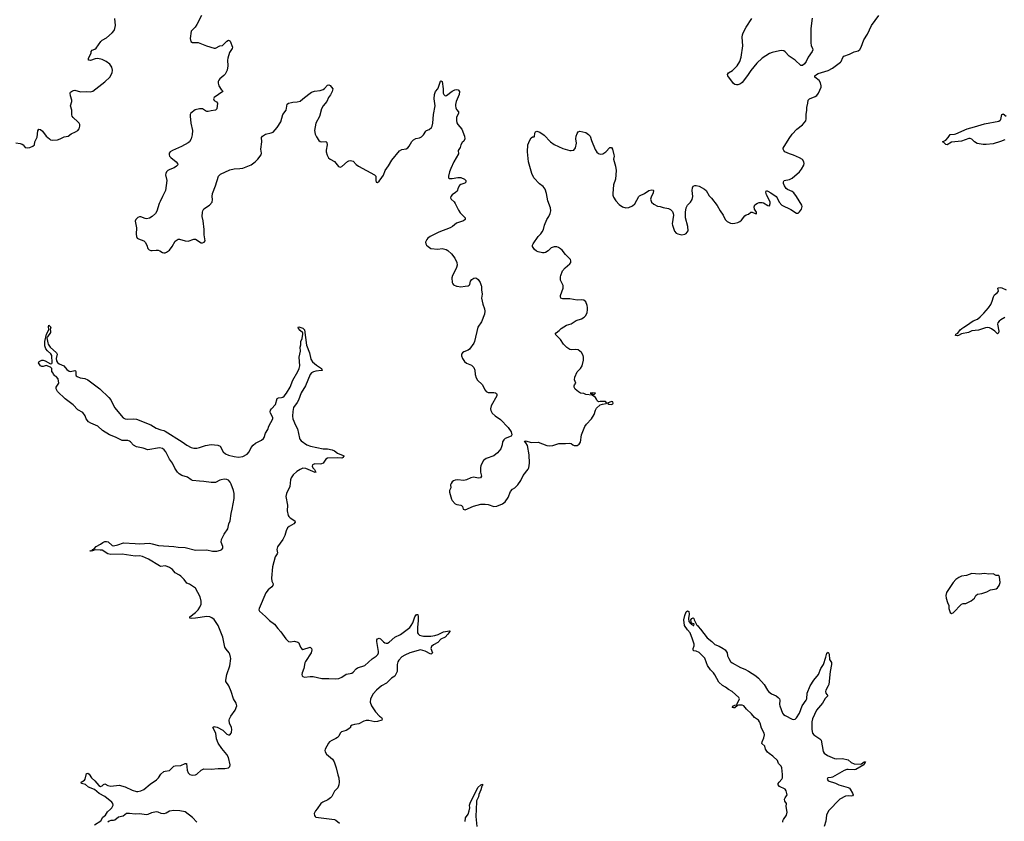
# Model space of a CAD drawing. Header units: inches. Extents: x 1174277 to 1307032, y 522670 to 678486.
# Tile 21 of 121: x 1211362 to 1225084, y 572543 to 583712. Entities that reach past the tile are written whole.
import ezdxf

# ---------------------------------------------------------------- set-up
doc = ezdxf.new("R2010")
doc.units = ezdxf.units.IN
doc.header["$MEASUREMENT"] = 0
for name, color, linetype in [('B2517', 7, 'Continuous'), ('B2518', 7, 'Continuous'), ('B2527', 7, 'Continuous'), ('B2528', 7, 'Continuous')]:
    doc.layers.add(name, color=color, linetype=linetype)

msp = doc.modelspace()

# ---------------------------------------------------------------- linework, layer by layer
at = {"layer": 'B2517', "color": 6}
for points, elevation in [([(1217796, 580000), (1217799, 579970), (1217796, 579950), (1217808, 579890), (1217798, 579830), (1217818, 579750), (1217842, 579682), (1217845, 579650), (1217840, 579610), (1217797, 579503), (1217746, 579430), (1217702, 579230), (1217693, 579207), (1217630, 579122), (1217610, 579108), (1217550, 579085), (1217531, 579070), (1217520, 579050), (1217520, 579030), (1217533, 578990), (1217559, 578950), (1217588, 578928), (1217659, 578899), (1217690, 578867), (1217706, 578830), (1217708, 578770), (1217722, 578722), (1217742, 578690), (1217806, 578630), (1217849, 578549), (1217865, 578530), (1217890, 578518), (1217970, 578519), (1217993, 578513), (1218005, 578505), (1218013, 578490), (1218010, 578470), (1217931, 578330), (1217924, 578290), (1217927, 578267), (1217947, 578230), (1217990, 578194), (1218063, 578143), (1218172, 578032), (1218211, 577970), (1218221, 577930), (1218211, 577909), (1218130, 577876), (1218110, 577858), (1218093, 577830), (1218088, 577788), (1218067, 577733), (1218022, 577678), (1217970, 577637), (1217861, 577599), (1217828, 577570), (1217790, 577499), (1217782, 577470), (1217783, 577410), (1217797, 577350), (1217785, 577330), (1217750, 577322), (1217690, 577338), (1217650, 577330), (1217590, 577300), (1217570, 577295), (1217548, 577292), (1217470, 577302), (1217430, 577297), (1217410, 577289), (1217390, 577273), (1217374, 577250), (1217366, 577230), (1217371, 577190), (1217354, 577150), (1217351, 577130), (1217379, 577030), (1217390, 577011), (1217430, 576968), (1217456, 576956), (1217508, 576948), (1217521, 576941), (1217531, 576930), (1217542, 576890), (1217570, 576883), (1217688, 576932), (1217790, 576960), (1217850, 576964), (1217890, 576959), (1217970, 576931), (1218010, 576933), (1218090, 576965), (1218130, 576994), (1218170, 577057), (1218200, 577140), (1218228, 577170), (1218263, 577190), (1218305, 577230), (1218344, 577290), (1218378, 577362), (1218449, 577450), (1218458, 577470), (1218468, 577532), (1218464, 577650), (1218437, 577777), (1218417, 577817), (1218398, 577830), (1218402, 577838), (1218410, 577842), (1218497, 577823), (1218590, 577827), (1218710, 577780), (1218750, 577773), (1218790, 577777), (1218875, 577805), (1218970, 577807), (1219030, 577814), (1219050, 577808), (1219069, 577789), (1219090, 577777), (1219130, 577780), (1219160, 577800), (1219176, 577824), (1219192, 577930), (1219236, 578044), (1219262, 578078), (1219333, 578150), (1219368, 578212), (1219388, 578272), (1219402, 578298), (1219450, 578345), (1219483, 578357), (1219536, 578364), (1219546, 578370), (1219526, 578390), (1219510, 578394), (1219450, 578394), (1219430, 578389), (1219415, 578395), (1219403, 578423), (1219386, 578446), (1219339, 578479), (1219250, 578490), (1219222, 578502), (1219178, 578510), (1219150, 578526), (1219105, 578565), (1219088, 578592), (1219088, 578610), (1219095, 578625), (1219115, 578650), (1219094, 578694), (1219097, 578730), (1219130, 578805), (1219178, 578850), (1219203, 578890), (1219219, 578970), (1219219, 579010), (1219213, 579033), (1219190, 579073), (1219144, 579110), (1219110, 579118), (1219050, 579112), (1219030, 579119), (1218986, 579146), (1218942, 579190), (1218898, 579258), (1218826, 579330), (1218838, 579350), (1218880, 579380), (1218910, 579408), (1218983, 579457), (1219050, 579476), (1219119, 579521), (1219190, 579544), (1219230, 579569), (1219250, 579591), (1219270, 579630), (1219277, 579670), (1219277, 579703), (1219271, 579730), (1219250, 579779), (1219224, 579804), (1219190, 579808), (1219130, 579802), (1219030, 579822), (1218990, 579825), (1218930, 579822), (1218904, 579830), (1218898, 579850), (1218901, 579870), (1218938, 579970), (1218938, 579990), (1218936, 580000)], 900), ([(1217457, 580000), (1217510, 579991), (1217571, 580000)], 900), ([(1212406, 572494), (1212491, 572549), (1212521, 572599), (1212556, 572630), (1212585, 572675), (1212628, 572710), (1212645, 572730), (1212664, 572770), (1212661, 572790), (1212645, 572810), (1212547, 572890), (1212468, 572930), (1212405, 572985), (1212321, 573021), (1212277, 573057), (1212223, 573070), (1212220, 573090), (1212263, 573117), (1212273, 573130), (1212292, 573208), (1212310, 573213), (1212330, 573198), (1212361, 573150), (1212410, 573107), (1212464, 573044), (1212490, 573030), (1212510, 573037), (1212530, 573058), (1212550, 573063), (1212590, 573041), (1212630, 573033), (1212750, 573045), (1212830, 573025), (1212930, 572977), (1212990, 572960), (1213010, 572959), (1213050, 572966), (1213090, 572986), (1213179, 573061), (1213270, 573122), (1213297, 573150), (1213330, 573198), (1213370, 573235), (1213390, 573243), (1213450, 573251), (1213509, 573310), (1213530, 573316), (1213610, 573319), (1213670, 573349), (1213688, 573348), (1213696, 573256), (1213710, 573217), (1213735, 573195), (1213770, 573184), (1213810, 573192), (1213830, 573202), (1213890, 573254), (1213930, 573273), (1214030, 573270), (1214130, 573280), (1214220, 573280), (1214270, 573287), (1214290, 573307), (1214295, 573330), (1214270, 573430), (1214250, 573473), (1214177, 573557), (1214129, 573630), (1214105, 573690), (1214097, 573770), (1214056, 573850), (1214070, 573862), (1214090, 573861), (1214114, 573854), (1214191, 573811), (1214250, 573758), (1214270, 573747), (1214292, 573750), (1214310, 573770), (1214316, 573784), (1214319, 573821), (1214313, 573850), (1214286, 573910), (1214282, 573950), (1214285, 573970), (1214306, 574010), (1214364, 574090), (1214390, 574150), (1214381, 574190), (1214343, 574250), (1214310, 574350), (1214277, 574430), (1214237, 574490), (1214234, 574510), (1214251, 574590), (1214289, 574710), (1214304, 574810), (1214302, 574830), (1214291, 574870), (1214280, 574890), (1214240, 574940), (1214223, 574970), (1214194, 575110), (1214130, 575270), (1214070, 575353), (1214039, 575379), (1214010, 575392), (1213970, 575397), (1213810, 575374), (1213750, 575370), (1213733, 575373), (1213733, 575390), (1213810, 575453), (1213847, 575490), (1213872, 575528), (1213890, 575570), (1213890, 575610), (1213876, 575670), (1213810, 575790), (1213730, 575847), (1213690, 575863), (1213655, 575910), (1213610, 575957), (1213590, 575974), (1213530, 576007), (1213490, 576050), (1213450, 576078), (1213415, 576095), (1213390, 576101), (1213330, 576095), (1213310, 576102), (1213155, 576195), (1213072, 576232), (1213030, 576240), (1212970, 576235), (1212790, 576263), (1212630, 576259), (1212591, 576270), (1212510, 576319), (1212483, 576323), (1212416, 576324), (1212390, 576316), (1212382, 576318), (1212378, 576310), (1212350, 576305), (1212345, 576305), (1212344, 576310), (1212355, 576315), (1212367, 576313), (1212378, 576322), (1212376, 576330), (1212399, 576341), (1212430, 576372), (1212490, 576405), (1212520, 576430), (1212550, 576441), (1212570, 576443), (1212597, 576437), (1212650, 576388), (1212670, 576383), (1212730, 576395), (1212810, 576421), (1212970, 576416), (1213030, 576407), (1213170, 576417), (1213210, 576410), (1213296, 576384), (1213510, 576374), (1213570, 576364), (1213670, 576357), (1213810, 576320), (1213970, 576326), (1214051, 576309), (1214110, 576306), (1214160, 576320), (1214179, 576330), (1214192, 576350), (1214191, 576370), (1214171, 576431), (1214173, 576470), (1214210, 576544), (1214261, 576619), (1214277, 576690), (1214293, 576730), (1214308, 576830), (1214325, 576890), (1214350, 577043), (1214352, 577110), (1214343, 577150), (1214310, 577240), (1214294, 577270), (1214270, 577295), (1214250, 577305), (1214210, 577308), (1214170, 577303), (1214150, 577297), (1214090, 577265), (1214030, 577263), (1213930, 577279), (1213870, 577281), (1213770, 577293), (1213750, 577301), (1213699, 577339), (1213622, 577362), (1213586, 577386), (1213561, 577410), (1213525, 577465), (1213491, 577531), (1213450, 577587), (1213399, 577690), (1213377, 577717), (1213350, 577738), (1213310, 577746), (1213150, 577720), (1213082, 577742), (1212990, 577760), (1212950, 577782), (1212908, 577828), (1212890, 577841), (1212868, 577848), (1212788, 577850), (1212697, 577897), (1212613, 577930), (1212514, 577990), (1212449, 578049), (1212353, 578090), (1212323, 578110), (1212290, 578150), (1212273, 578193), (1212241, 578241), (1212170, 578274), (1212106, 578346), (1211995, 578430), (1211890, 578530), (1211870, 578570), (1211869, 578590), (1211906, 578650), (1211897, 578710), (1211870, 578741), (1211851, 578751), (1211832, 578772), (1211829, 578789), (1211812, 578812), (1211809, 578850), (1211792, 578872), (1211730, 578896), (1211690, 578882), (1211670, 578880), (1211650, 578891), (1211624, 578930), (1211632, 578950), (1211670, 578967), (1211690, 578966), (1211717, 578957), (1211790, 578916), (1211810, 578920), (1211814, 578930), (1211811, 579031), (1211797, 579057), (1211750, 579097), (1211726, 579126), (1211714, 579170), (1211712, 579230), (1211734, 579330), (1211768, 579390), (1211764, 579436), (1211767, 579453), (1211770, 579455), (1211794, 579430), (1211785, 579395), (1211792, 579372), (1211792, 579352), (1211750, 579292), (1211745, 579290), (1211741, 579279), (1211754, 579210), (1211760, 579190), (1211788, 579148), (1211875, 579070), (1211883, 579050), (1211870, 578990), (1211877, 578957), (1211890, 578937), (1211910, 578916), (1211976, 578890), (1212020, 578840), (1212053, 578813), (1212070, 578808), (1212130, 578822), (1212139, 578819), (1212146, 578810), (1212144, 578764), (1212150, 578750), (1212162, 578742), (1212203, 578723), (1212271, 578711), (1212310, 578693), (1212479, 578570), (1212606, 578450), (1212630, 578414), (1212684, 578310), (1212806, 578166), (1212832, 578152), (1212865, 578145), (1212950, 578149), (1212990, 578145), (1213190, 578069), (1213263, 578023), (1213330, 577996), (1213370, 577989), (1213390, 577978), (1213624, 577830), (1213690, 577782), (1213750, 577751), (1213790, 577741), (1213830, 577744), (1213870, 577751), (1213950, 577781), (1214030, 577792), (1214124, 577784), (1214155, 577770), (1214199, 577690), (1214230, 577662), (1214270, 577646), (1214350, 577625), (1214410, 577617), (1214470, 577625), (1214530, 577659), (1214560, 577690), (1214590, 577750), (1214617, 577783), (1214650, 577813), (1214730, 577854), (1214762, 577878), (1214770, 577890), (1214790, 577950), (1214819, 578001), (1214835, 578050), (1214892, 578150), (1214891, 578170), (1214857, 578230), (1214854, 578250), (1214858, 578270), (1214870, 578290), (1214925, 578350), (1214950, 578434), (1214970, 578445), (1215013, 578447), (1215030, 578452), (1215050, 578468), (1215082, 578510), (1215131, 578590), (1215167, 578690), (1215239, 578810), (1215258, 578850), (1215262, 578870), (1215265, 578890), (1215258, 579010), (1215274, 579093), (1215273, 579150), (1215279, 579181), (1215279, 579230), (1215299, 579270), (1215310, 579330), (1215307, 579350), (1215270, 579382), (1215249, 579410), (1215244, 579430), (1215250, 579433), (1215310, 579412), (1215333, 579390), (1215359, 579179), (1215402, 579070), (1215421, 578981), (1215444, 578944), (1215497, 578897), (1215568, 578850), (1215575, 578835), (1215584, 578830), (1215570, 578822), (1215490, 578815), (1215455, 578805), (1215430, 578790), (1215412, 578768), (1215344, 578610), (1215285, 578515), (1215248, 578410), (1215230, 578378), (1215180, 578310), (1215168, 578252), (1215166, 578186), (1215170, 578150), (1215204, 578064), (1215233, 578010), (1215260, 577880), (1215267, 577867), (1215286, 577846), (1215365, 577790), (1215415, 577770), (1215590, 577735), (1215654, 577734), (1215719, 577719), (1215750, 577706), (1215791, 577671), (1215870, 577640), (1215884, 577630), (1215876, 577624), (1215872, 577610), (1215850, 577601), (1215786, 577606), (1215650, 577604), (1215630, 577590), (1215590, 577534), (1215570, 577523), (1215550, 577520), (1215474, 577526), (1215442, 577510), (1215438, 577490), (1215447, 577470), (1215470, 577446), (1215490, 577410), (1215478, 577402), (1215350, 577459), (1215310, 577462), (1215270, 577445), (1215223, 577417), (1215173, 577370), (1215147, 577330), (1215137, 577303), (1215126, 577210), (1215081, 577110), (1215070, 577070), (1215094, 576950), (1215091, 576870), (1215105, 576805), (1215111, 576790), (1215130, 576770), (1215198, 576730), (1215202, 576710), (1215182, 576690), (1215116, 576650), (1215093, 576630), (1215075, 576590), (1215056, 576524), (1215031, 576470), (1214954, 576366), (1214946, 576330), (1214955, 576285), (1214950, 576270), (1214922, 576230), (1214887, 576090), (1214873, 575930), (1214878, 575890), (1214895, 575850), (1214890, 575830), (1214874, 575810), (1214824, 575770), (1214793, 575727), (1214701, 575510), (1214697, 575490), (1214703, 575470), (1214790, 575396), (1214843, 575343), (1214911, 575290), (1214958, 575230), (1215002, 575182), (1215070, 575084), (1215110, 575049), (1215130, 575044), (1215190, 575052), (1215239, 575039), (1215250, 575032), (1215258, 575018), (1215276, 574970), (1215289, 574950), (1215310, 574939), (1215408, 574968), (1215421, 574961), (1215429, 574950), (1215432, 574930), (1215425, 574890), (1215343, 574770), (1215334, 574750), (1215320, 574670), (1215297, 574610), (1215295, 574590), (1215301, 574570), (1215310, 574560), (1215330, 574552), (1215410, 574562), (1215450, 574561), (1215574, 574534), (1215670, 574535), (1215770, 574527), (1215810, 574535), (1215850, 574550), (1215910, 574593), (1215970, 574601), (1215990, 574608), (1216010, 574622), (1216050, 574667), (1216070, 574681), (1216170, 574714), (1216274, 574806), (1216330, 574843), (1216354, 574866), (1216364, 574890), (1216364, 574910), (1216339, 575050), (1216340, 575070), (1216350, 575087), (1216370, 575093), (1216390, 575086), (1216430, 575046), (1216450, 575031), (1216470, 575024), (1216490, 575026), (1216510, 575037), (1216590, 575107), (1216670, 575144), (1216797, 575243), (1216820, 575270), (1216843, 575310), (1216870, 575393), (1216890, 575423), (1216910, 575426), (1216915, 575395), (1216916, 575336), (1216907, 575247), (1216907, 575170), (1216914, 575154), (1216936, 575136), (1216966, 575126), (1216990, 575123), (1217090, 575124), (1217150, 575130), (1217194, 575146), (1217270, 575183), (1217350, 575199), (1217356, 575196), (1217357, 575190), (1217329, 575150), (1217290, 575107), (1217230, 575079), (1217190, 575033), (1217130, 575001), (1217103, 574977), (1217094, 574950), (1217114, 574890), (1217102, 574878), (1217090, 574874), (1217015, 574915), (1216950, 574933), (1216800, 574890), (1216730, 574860), (1216690, 574834), (1216647, 574790), (1216633, 574767), (1216623, 574730), (1216625, 574630), (1216590, 574566), (1216544, 574536), (1216472, 574468), (1216403, 574430), (1216336, 574370), (1216290, 574321), (1216251, 574250), (1216245, 574205), (1216263, 574150), (1216321, 574070), (1216376, 574010), (1216403, 573990), (1216416, 573970), (1216407, 573953), (1216350, 573935), (1216310, 573930), (1216230, 573947), (1216190, 573948), (1216160, 573940), (1216090, 573903), (1216030, 573894), (1215997, 573883), (1215973, 573870), (1215972, 573848), (1215951, 573830), (1215912, 573808), (1215846, 573790), (1215830, 573770), (1215810, 573730), (1215790, 573711), (1215770, 573698), (1215710, 573671), (1215682, 573650), (1215665, 573630), (1215618, 573550), (1215615, 573530), (1215618, 573510), (1215638, 573478), (1215722, 573410), (1215744, 573370), (1215772, 573290), (1215796, 573190), (1215812, 573150), (1215815, 573090), (1215810, 573050), (1215794, 573010), (1215750, 572964), (1215710, 572890), (1215693, 572870), (1215658, 572842), (1215585, 572810), (1215560, 572790), (1215510, 572717), (1215484, 572690), (1215464, 572650), (1215470, 572622), (1215478, 572610), (1215490, 572603), (1215710, 572575), (1215750, 572566), (1215770, 572557), (1215818, 572518)], 800), ([(1217570, 572542), (1217575, 572590), (1217610, 572641), (1217628, 572690), (1217634, 572730), (1217632, 572770), (1217643, 572810), (1217716, 572944), (1217746, 573014), (1217790, 573052), (1217810, 573060), (1217813, 573050), (1217810, 573040), (1217805, 573035), (1217790, 572983), (1217763, 572917), (1217755, 572885), (1217730, 572830), (1217727, 572813), (1217720, 572610), (1217732, 572470)], 800), ([(1213833, 572530), (1213770, 572594), (1213670, 572673), (1213595, 572690), (1213510, 572694), (1213450, 572685), (1213403, 572657), (1213370, 572648), (1213334, 572654), (1213290, 572670), (1213270, 572673), (1213197, 572663), (1213150, 572636), (1213130, 572632), (1213030, 572647), (1212970, 572643), (1212890, 572653), (1212850, 572650), (1212803, 572617), (1212739, 572601), (1212690, 572559), (1212670, 572553), (1212630, 572554), (1212610, 572546), (1212588, 572532)], 800)]:
    msp.add_lwpolyline(points, dxfattribs=dict(at, elevation=elevation))
at = {"layer": 'B2517', "color": 6, "elevation": 900}
for points in [[(1219350, 578515), (1219314, 578510), (1219370, 578492), (1219388, 578510)], [(1219610, 578394), (1219554, 578370), (1219573, 578353), (1219610, 578352), (1219630, 578362), (1219635, 578370), (1219630, 578386)]]:
    msp.add_lwpolyline(points, close=True, dxfattribs=at)
at = {"layer": 'B2518', "color": 6, "elevation": 900}
for points in [[(1213898, 583770), (1213833, 583647), (1213809, 583610), (1213754, 583550), (1213738, 583450), (1213748, 583410), (1213770, 583392), (1213850, 583395), (1213967, 583350), (1214070, 583317), (1214090, 583317), (1214150, 583346), (1214190, 583353), (1214250, 583414), (1214270, 583426), (1214290, 583419), (1214294, 583414), (1214329, 583330), (1214325, 583310), (1214287, 583253), (1214263, 583177), (1214260, 583150), (1214263, 583070), (1214255, 583010), (1214227, 582953), (1214207, 582933), (1214151, 582889), (1214136, 582870), (1214128, 582850), (1214127, 582827), (1214135, 582790), (1214170, 582741), (1214186, 582730), (1214191, 582710), (1214070, 582630), (1214062, 582610), (1214070, 582585), (1214107, 582567), (1214118, 582550), (1214108, 582472), (1214090, 582453), (1214030, 582444), (1213990, 582432), (1213970, 582432), (1213950, 582440), (1213908, 582468), (1213870, 582471), (1213806, 582454), (1213748, 582410), (1213738, 582390), (1213736, 582370), (1213748, 582270), (1213770, 582170), (1213767, 582107), (1213753, 582050), (1213730, 582012), (1213710, 581996), (1213616, 581944), (1213491, 581890), (1213461, 581870), (1213444, 581850), (1213443, 581830), (1213451, 581810), (1213468, 581790), (1213544, 581730), (1213562, 581710), (1213564, 581690), (1213545, 581670), (1213514, 581650), (1213454, 581626), (1213428, 581610), (1213408, 581590), (1213397, 581570), (1213396, 581550), (1213414, 581470), (1213396, 581330), (1213354, 581250), (1213322, 581178), (1213305, 581150), (1213275, 581045), (1213255, 581010), (1213210, 580970), (1213170, 580947), (1213130, 580939), (1213110, 580941), (1213050, 580964), (1213030, 580963), (1213010, 580956), (1212981, 580930), (1212973, 580907), (1212990, 580810), (1212984, 580724), (1212988, 580690), (1213001, 580670), (1213017, 580657), (1213090, 580632), (1213110, 580614), (1213134, 580570), (1213150, 580526), (1213166, 580506), (1213190, 580497), (1213210, 580496), (1213263, 580503), (1213290, 580500), (1213313, 580493), (1213350, 580470), (1213370, 580465), (1213390, 580465), (1213410, 580472), (1213450, 580503), (1213488, 580550), (1213530, 580627), (1213570, 580654), (1213590, 580656), (1213670, 580630), (1213710, 580628), (1213790, 580655), (1213812, 580652), (1213890, 580605), (1213910, 580604), (1213934, 580610), (1213947, 580630), (1213934, 580714), (1213933, 580790), (1213921, 580910), (1213907, 580970), (1213910, 581030), (1213914, 581050), (1213930, 581076), (1214009, 581130), (1214045, 581170), (1214049, 581209), (1214044, 581250), (1214050, 581292), (1214090, 581398), (1214132, 581530), (1214161, 581559), (1214290, 581618), (1214350, 581635), (1214430, 581637), (1214470, 581644), (1214586, 581690), (1214642, 581730), (1214682, 581770), (1214727, 581830), (1214730, 581850), (1214722, 581910), (1214738, 582010), (1214731, 582070), (1214747, 582090), (1214790, 582115), (1214866, 582134), (1214894, 582146), (1214950, 582208), (1215000, 582290), (1215031, 582389), (1215076, 582450), (1215090, 582533), (1215110, 582548), (1215150, 582560), (1215170, 582565), (1215230, 582566), (1215270, 582579), (1215310, 582607), (1215390, 582675), (1215430, 582701), (1215470, 582717), (1215550, 582727), (1215590, 582739), (1215610, 582754), (1215650, 582801), (1215670, 582803), (1215690, 582796), (1215725, 582750), (1215717, 582710), (1215693, 582667), (1215664, 582630), (1215643, 582570), (1215593, 582510), (1215570, 582470), (1215539, 582361), (1215487, 582270), (1215472, 582170), (1215479, 582119), (1215498, 582078), (1215530, 582030), (1215550, 582014), (1215568, 582008), (1215630, 582013), (1215643, 582003), (1215646, 581970), (1215632, 581892), (1215633, 581870), (1215645, 581825), (1215667, 581787), (1215687, 581767), (1215750, 581738), (1215806, 581666), (1215830, 581656), (1215853, 581667), (1215930, 581736), (1215950, 581747), (1215971, 581751), (1216010, 581739), (1216053, 581693), (1216083, 581670), (1216308, 581550), (1216326, 581530), (1216324, 581470), (1216328, 581450), (1216350, 581445), (1216370, 581461), (1216410, 581511), (1216430, 581544), (1216454, 581610), (1216503, 581677), (1216550, 581757), (1216656, 581884), (1216690, 581904), (1216746, 581914), (1216770, 581928), (1216789, 581951), (1216826, 582014), (1216850, 582038), (1216884, 582056), (1216934, 582066), (1216961, 582079), (1216990, 582110), (1217021, 582159), (1217030, 582167), (1217070, 582181), (1217101, 582210), (1217111, 582229), (1217121, 582270), (1217131, 582389), (1217154, 582510), (1217138, 582610), (1217142, 582670), (1217156, 582710), (1217188, 582750), (1217198, 582770), (1217226, 582854), (1217230, 582859), (1217250, 582850), (1217263, 582750), (1217265, 582690), (1217272, 582670), (1217290, 582653), (1217310, 582654), (1217390, 582715), (1217426, 582734), (1217450, 582739), (1217474, 582734), (1217490, 582710), (1217487, 582670), (1217446, 582570), (1217437, 582530), (1217435, 582510), (1217442, 582482), (1217450, 582463), (1217476, 582430), (1217479, 582410), (1217450, 582350), (1217449, 582309), (1217455, 582275), (1217469, 582250), (1217526, 582186), (1217560, 582090), (1217568, 582050), (1217550, 582019), (1217530, 581999), (1217511, 581970), (1217499, 581930), (1217474, 581890), (1217476, 581844), (1217412, 581730), (1217370, 581637), (1217352, 581590), (1217337, 581530), (1217339, 581510), (1217350, 581497), (1217390, 581499), (1217470, 581515), (1217510, 581512), (1217562, 581490), (1217578, 581470), (1217581, 581450), (1217568, 581432), (1217510, 581414), (1217490, 581400), (1217473, 581370), (1217458, 581322), (1217438, 581302), (1217388, 581270), (1217371, 581250), (1217367, 581230), (1217375, 581210), (1217415, 581175), (1217433, 581153), (1217478, 581058), (1217501, 581021), (1217570, 580950), (1217570, 580930), (1217545, 580910), (1217450, 580876), (1217394, 580830), (1217361, 580810), (1217205, 580750), (1217083, 580690), (1217051, 580670), (1217034, 580650), (1217018, 580610), (1217022, 580590), (1217033, 580570), (1217053, 580550), (1217090, 580526), (1217190, 580513), (1217250, 580523), (1217305, 580510), (1217330, 580498), (1217381, 580450), (1217426, 580390), (1217454, 580330), (1217457, 580290), (1217450, 580258), (1217419, 580190), (1217394, 580146), (1217384, 580116), (1217389, 580050), (1217399, 580030), (1217410, 580020), (1217450, 580001), (1217457, 580000)], [(1211310, 581997), (1211370, 581988), (1211396, 581976), (1211408, 581968), (1211436, 581930), (1211467, 581927), (1211501, 581930), (1211546, 581950), (1211566, 581970), (1211574, 582010), (1211605, 582075), (1211616, 582164), (1211630, 582188), (1211650, 582183), (1211679, 582159), (1211731, 582091), (1211776, 582050), (1211790, 582040), (1211814, 582034), (1211890, 582040), (1211925, 582050), (1211981, 582079), (1212036, 582090), (1212077, 582123), (1212142, 582150), (1212172, 582170), (1212189, 582190), (1212197, 582210), (1212202, 582230), (1212198, 582250), (1212189, 582270), (1212172, 582290), (1212106, 582350), (1212092, 582370), (1212087, 582387), (1212087, 582450), (1212072, 582510), (1212090, 582570), (1212088, 582590), (1212070, 582650), (1212067, 582690), (1212070, 582702), (1212097, 582723), (1212113, 582727), (1212130, 582728), (1212210, 582707), (1212290, 582712), (1212350, 582709), (1212382, 582718), (1212550, 582844), (1212616, 582910), (1212651, 582970), (1212657, 583010), (1212648, 583050), (1212619, 583090), (1212567, 583130), (1212510, 583157), (1212450, 583169), (1212415, 583165), (1212350, 583145), (1212330, 583146), (1212322, 583150), (1212319, 583170), (1212358, 583250), (1212359, 583270), (1212370, 583288), (1212410, 583303), (1212430, 583317), (1212491, 583409), (1212513, 583427), (1212570, 583459), (1212651, 583530), (1212677, 583563), (1212688, 583590), (1212695, 583630), (1212690, 583730)], [(1218936, 580000), (1218934, 580010), (1218901, 580081), (1218898, 580130), (1218902, 580150), (1218929, 580211), (1218964, 580256), (1219027, 580310), (1219043, 580330), (1219045, 580350), (1219037, 580370), (1218970, 580440), (1218921, 580501), (1218901, 580521), (1218870, 580539), (1218846, 580546), (1218810, 580546), (1218767, 580533), (1218726, 580493), (1218690, 580470), (1218670, 580463), (1218650, 580464), (1218590, 580476), (1218566, 580486), (1218536, 580510), (1218511, 580550), (1218510, 580570), (1218519, 580590), (1218590, 580690), (1218627, 580730), (1218645, 580755), (1218661, 580790), (1218677, 580850), (1218707, 580930), (1218736, 580970), (1218757, 581010), (1218764, 581050), (1218759, 581090), (1218724, 581190), (1218703, 581290), (1218685, 581350), (1218657, 581390), (1218605, 581425), (1218527, 581507), (1218501, 581570), (1218454, 581730), (1218439, 581870), (1218446, 581970), (1218470, 582035), (1218490, 582067), (1218510, 582081), (1218530, 582081), (1218535, 582085), (1218543, 582130), (1218552, 582148), (1218570, 582157), (1218610, 582143), (1218670, 582101), (1218759, 582010), (1218811, 581971), (1218930, 581915), (1219030, 581890), (1219050, 581888), (1219084, 581896), (1219110, 581927), (1219124, 581990), (1219113, 582050), (1219117, 582090), (1219130, 582125), (1219145, 582150), (1219170, 582158), (1219250, 582138), (1219291, 582111), (1219312, 582090), (1219330, 582030), (1219383, 581903), (1219407, 581867), (1219430, 581847), (1219450, 581840), (1219490, 581845), (1219531, 581869), (1219588, 581930), (1219612, 581930), (1219626, 581906), (1219643, 581830), (1219646, 581810), (1219640, 581770), (1219667, 581670), (1219677, 581610), (1219664, 581490), (1219639, 581410), (1219629, 581290), (1219629, 581269), (1219637, 581237), (1219668, 581190), (1219718, 581138), (1219765, 581105), (1219810, 581090), (1219850, 581094), (1219901, 581119), (1219933, 581147), (1219990, 581247), (1220000, 581256)], [(1217571, 580000), (1217614, 580006), (1217627, 580013), (1217636, 580024), (1217647, 580070), (1217663, 580090), (1217690, 580112), (1217710, 580117), (1217730, 580110), (1217750, 580093), (1217779, 580050), (1217795, 580010), (1217796, 580000)]]:
    msp.add_lwpolyline(points, dxfattribs=at)
at = {"layer": 'B2527', "color": 6, "elevation": 800}
for points in [[(1225090, 579562), (1225035, 579530), (1225012, 579510), (1224996, 579490), (1224990, 579470), (1225006, 579370), (1225003, 579350), (1224990, 579334), (1224953, 579373), (1224907, 579407), (1224879, 579419), (1224850, 579423), (1224821, 579419), (1224725, 579385), (1224630, 579375), (1224587, 579353), (1224490, 579335), (1224448, 579310), (1224430, 579305), (1224405, 579310), (1224411, 579330), (1224435, 579345), (1224469, 579390), (1224491, 579410), (1224519, 579430), (1224558, 579450), (1224650, 579518), (1224710, 579541), (1224750, 579573), (1224798, 579622), (1224862, 579698), (1224895, 579745), (1224917, 579790), (1224935, 579850), (1224950, 579880), (1224991, 579910), (1225002, 579930), (1224993, 579970), (1225002, 579978), (1225030, 579982), (1225050, 579976), (1225110, 579946)], [(1222000, 572530), (1221998, 572550), (1222007, 572570), (1222050, 572630), (1222056, 572670), (1222046, 572750), (1222048, 572790), (1222026, 572826), (1222020, 572850), (1222029, 572871), (1222058, 572910), (1222046, 572970), (1222028, 572990), (1221950, 573026), (1221935, 573050), (1221934, 573070), (1221946, 573090), (1221985, 573130), (1221992, 573150), (1221995, 573195), (1221984, 573290), (1221976, 573310), (1221936, 573350), (1221925, 573390), (1221860, 573450), (1221806, 573486), (1221786, 573506), (1221757, 573550), (1221747, 573590), (1221706, 573626), (1221710, 573650), (1221734, 573706), (1221740, 573750), (1221736, 573770), (1221699, 573839), (1221681, 573910), (1221671, 573931), (1221657, 573950), (1221602, 573990), (1221562, 574042), (1221490, 574106), (1221454, 574154), (1221430, 574161), (1221381, 574159), (1221365, 574155), (1221330, 574126), (1221310, 574122), (1221293, 574130), (1221310, 574152), (1221330, 574161), (1221355, 574165), (1221354, 574170), (1221362, 574178), (1221394, 574250), (1221386, 574270), (1221290, 574351), (1221239, 574379), (1221201, 574410), (1221156, 574436), (1221104, 574484), (1221050, 574585), (1221030, 574614), (1220990, 574654), (1220950, 574716), (1220932, 574752), (1220910, 574814), (1220830, 574896), (1220790, 574916), (1220758, 574918), (1220747, 574927), (1220746, 574950), (1220763, 574990), (1220764, 575010), (1220741, 575081), (1220708, 575168), (1220670, 575210), (1220628, 575270), (1220616, 575350), (1220630, 575411), (1220650, 575463), (1220670, 575475), (1220690, 575465), (1220693, 575427), (1220682, 575370), (1220688, 575328), (1220710, 575299), (1220718, 575298), (1220719, 575290), (1220739, 575279), (1220747, 575270), (1220758, 575270), (1220762, 575290), (1220756, 575296), (1220723, 575303), (1220714, 575350), (1220728, 575370), (1220750, 575378), (1220758, 575370), (1220761, 575350), (1220798, 575278), (1220810, 575271), (1220817, 575257), (1220850, 575220), (1220941, 575101), (1221008, 575050), (1221048, 575008), (1221110, 574982), (1221168, 574950), (1221195, 574930), (1221222, 574890), (1221227, 574850), (1221244, 574810), (1221270, 574770), (1221290, 574750), (1221410, 574685), (1221470, 574661), (1221517, 574637), (1221621, 574570), (1221658, 574538), (1221738, 574450), (1221782, 574370), (1221798, 574350), (1221839, 574319), (1221904, 574290), (1221935, 574270), (1221950, 574250), (1221955, 574230), (1221951, 574170), (1221954, 574150), (1221995, 574050), (1222009, 574030), (1222030, 574016), (1222130, 573965), (1222150, 573961), (1222170, 573966), (1222190, 573984), (1222230, 574050), (1222267, 574153), (1222323, 574230), (1222333, 574250), (1222339, 574330), (1222381, 574430), (1222430, 574509), (1222493, 574587), (1222527, 574670), (1222563, 574730), (1222598, 574830), (1222610, 574888), (1222630, 574902), (1222645, 574870), (1222650, 574796), (1222674, 574754), (1222677, 574730), (1222656, 574630), (1222637, 574450), (1222631, 574430), (1222597, 574370), (1222593, 574350), (1222596, 574330), (1222624, 574290), (1222587, 574253), (1222552, 574190), (1222468, 574092), (1222411, 573970), (1222400, 573930), (1222400, 573910), (1222404, 573824), (1222413, 573773), (1222429, 573750), (1222513, 573693), (1222532, 573672), (1222558, 573518), (1222574, 573494), (1222621, 573461), (1222716, 573416), (1222750, 573412), (1222830, 573416), (1222910, 573400), (1222950, 573363), (1222990, 573344), (1223081, 573339), (1223095, 573345), (1223130, 573371), (1223150, 573370), (1223128, 573330), (1223017, 573263), (1222990, 573258), (1222910, 573267), (1222890, 573265), (1222854, 573250), (1222690, 573160), (1222670, 573154), (1222623, 573150), (1222616, 573130), (1222630, 573109), (1222730, 573075), (1222777, 573050), (1222910, 573013), (1222925, 573005), (1222938, 572990), (1222970, 572934), (1222976, 572910), (1222970, 572900), (1222950, 572894), (1222910, 572899), (1222870, 572892), (1222790, 572852), (1222636, 572690), (1222607, 572630), (1222595, 572545), (1222576, 572470)]]:
    msp.add_lwpolyline(points, dxfattribs=at)
at = {"layer": 'B2527', "color": 6, "elevation": 900}
msp.add_lwpolyline([(1224810, 575998), (1224733, 575987), (1224630, 575994), (1224556, 575970), (1224490, 575959), (1224450, 575940), (1224410, 575910), (1224370, 575871), (1224305, 575775), (1224281, 575730), (1224269, 575690), (1224272, 575650), (1224291, 575591), (1224313, 575550), (1224311, 575510), (1224330, 575452), (1224350, 575439), (1224370, 575447), (1224490, 575570), (1224510, 575577), (1224550, 575580), (1224623, 575617), (1224667, 575650), (1224687, 575690), (1224710, 575708), (1224770, 575717), (1224839, 575741), (1224890, 575766), (1224950, 575776), (1224970, 575782), (1224990, 575795), (1225013, 575827), (1225029, 575870), (1225018, 575950), (1225010, 575966), (1224970, 575966), (1224930, 575993), (1224870, 575986)], close=True, dxfattribs=at)
at = {"layer": 'B2528', "color": 6}
for points, elevation in [([(1220000, 581256), (1220002, 581258), (1220071, 581289), (1220130, 581330), (1220170, 581343), (1220190, 581336), (1220193, 581330), (1220190, 581298), (1220162, 581238), (1220155, 581210), (1220167, 581170), (1220200, 581140), (1220250, 581115), (1220290, 581108), (1220330, 581093), (1220403, 581083), (1220430, 581067), (1220458, 581038), (1220470, 581012), (1220474, 580990), (1220456, 580870), (1220459, 580850), (1220486, 580766), (1220510, 580737), (1220533, 580727), (1220590, 580716), (1220630, 580722), (1220650, 580731), (1220677, 580770), (1220674, 580830), (1220639, 580950), (1220641, 581030), (1220649, 581090), (1220670, 581130), (1220710, 581171), (1220734, 581206), (1220743, 581250), (1220734, 581330), (1220737, 581370), (1220748, 581392), (1220770, 581400), (1220790, 581401), (1220830, 581391), (1220906, 581350), (1220928, 581330), (1220970, 581256), (1221003, 581223), (1221083, 581123), (1221125, 581050), (1221167, 580990), (1221192, 580930), (1221222, 580902), (1221270, 580877), (1221293, 580873), (1221330, 580875), (1221370, 580885), (1221400, 580900), (1221423, 580917), (1221470, 580978), (1221488, 580992), (1221517, 581003), (1221550, 581030), (1221570, 581031), (1221610, 581011), (1221632, 581008), (1221629, 581030), (1221601, 581070), (1221596, 581104), (1221609, 581131), (1221645, 581155), (1221670, 581164), (1221710, 581167), (1221730, 581160), (1221790, 581121), (1221810, 581118), (1221820, 581150), (1221820, 581170), (1221799, 581219), (1221769, 581271), (1221762, 581310), (1221770, 581331), (1221790, 581325), (1221830, 581301), (1221905, 581250), (1221919, 581230), (1221947, 581170), (1221986, 581130), (1222107, 581067), (1222190, 581015), (1222210, 581016), (1222230, 581035), (1222256, 581070), (1222265, 581110), (1222262, 581130), (1222187, 581250), (1222150, 581298), (1222130, 581316), (1222064, 581344), (1222042, 581362), (1222019, 581399), (1222008, 581430), (1222007, 581453), (1222018, 581470), (1222090, 581484), (1222130, 581505), (1222231, 581590), (1222260, 581630), (1222290, 581684), (1222294, 581710), (1222291, 581730), (1222270, 581763), (1222230, 581788), (1222146, 581826), (1222090, 581841), (1222024, 581870), (1222010, 581890), (1222002, 581910), (1222004, 581924), (1222085, 582055), (1222130, 582115), (1222195, 582185), (1222273, 582247), (1222316, 582304), (1222324, 582330), (1222322, 582390), (1222331, 582450), (1222331, 582490), (1222347, 582550), (1222351, 582590), (1222370, 582610), (1222450, 582643), (1222470, 582657), (1222497, 582690), (1222515, 582730), (1222530, 582770), (1222532, 582790), (1222524, 582830), (1222504, 582864), (1222445, 582910), (1222446, 582930), (1222469, 582950), (1222490, 582960), (1222630, 583006), (1222690, 583035), (1222801, 583119), (1222811, 583130), (1222835, 583185), (1222850, 583203), (1222928, 583232), (1222990, 583263), (1223050, 583280), (1223070, 583298), (1223089, 583331), (1223128, 583430), (1223176, 583510), (1223233, 583630), (1223338, 583770)], 900), ([(1222407, 583733), (1222387, 583590), (1222388, 583390), (1222394, 583354), (1222412, 583310), (1222414, 583290), (1222407, 583270), (1222351, 583190), (1222323, 583130), (1222302, 583098), (1222270, 583073), (1222250, 583076), (1222170, 583148), (1222085, 583205), (1222030, 583266), (1222010, 583278), (1221982, 583282), (1221950, 583280), (1221850, 583256), (1221810, 583240), (1221710, 583175), (1221635, 583105), (1221550, 583005), (1221505, 582935), (1221430, 582838), (1221410, 582820), (1221370, 582803), (1221350, 582803), (1221330, 582810), (1221310, 582825), (1221230, 582928), (1221227, 582950), (1221242, 582970), (1221295, 583005), (1221363, 583070), (1221400, 583130), (1221418, 583190), (1221440, 583350), (1221430, 583470), (1221437, 583503), (1221446, 583530), (1221487, 583610), (1221567, 583730)], 900), ([(1225090, 582038), (1225030, 582014), (1224930, 581984), (1224830, 581972), (1224790, 581972), (1224706, 581987), (1224670, 582009), (1224630, 582046), (1224610, 582056), (1224590, 582057), (1224490, 582018), (1224350, 582005), (1224290, 581968), (1224270, 581974), (1224243, 582003), (1224225, 582010), (1224226, 582014), (1224250, 582022), (1224270, 582035), (1224304, 582070), (1224328, 582112), (1224390, 582117), (1224410, 582123), (1224569, 582191), (1224670, 582217), (1224810, 582261), (1225010, 582298), (1225029, 582311), (1225037, 582323), (1225050, 582390), (1225063, 582397), (1225070, 582398), (1225111, 582370)], 800)]:
    msp.add_lwpolyline(points, dxfattribs=dict(at, elevation=elevation))

doc.saveas('drawing.dxf')
